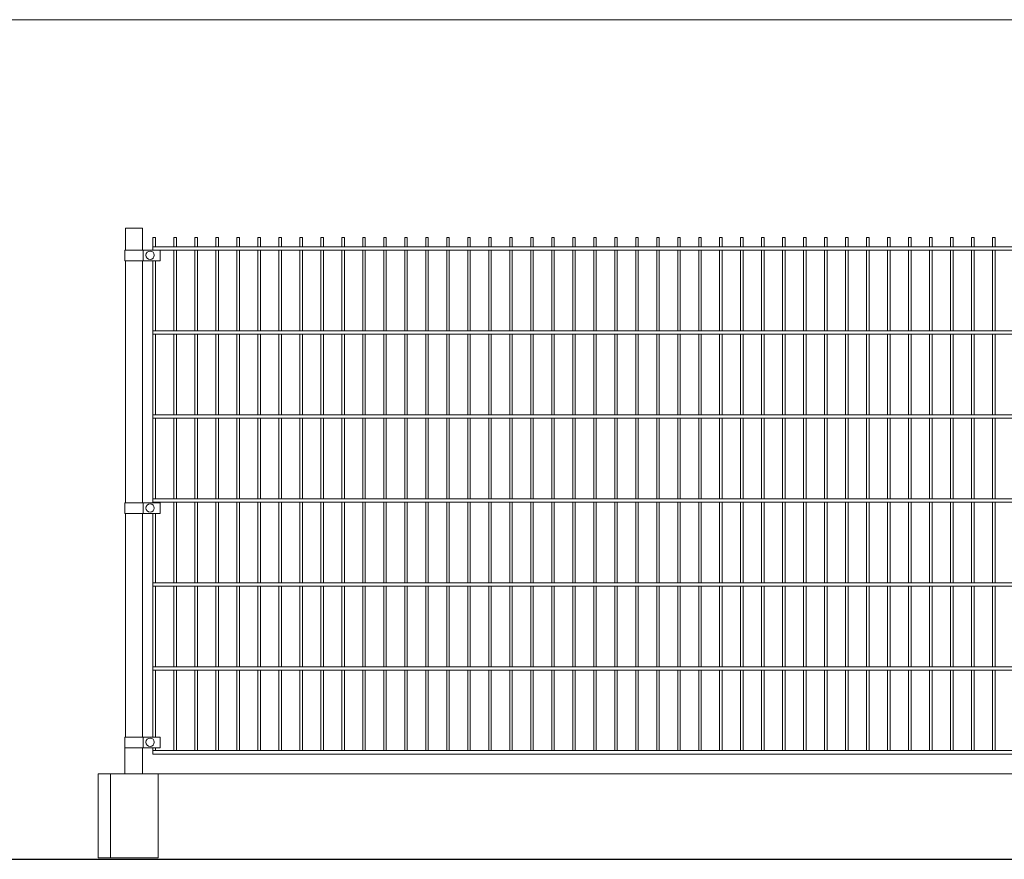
# Model space of a CAD drawing. Header units: inches. Extents: x 1156 to 71303, y -52654 to 51.
# Tile 49 of 217: x 60856 to 61091, y -51289 to -51089. Entities that reach past the tile are written whole.
import ezdxf

# ---------------------------------------------------------------- set-up
doc = ezdxf.new("R2010")
doc.units = ezdxf.units.IN
doc.header["$MEASUREMENT"] = 0
doc.layers.get('0').update_dxf_attribs({"lineweight": 0})
doc.layers.add('--ogr.-panele', color=252, linetype='Continuous', lineweight=0)

msp = doc.modelspace()

# ---------------------------------------------------------------- linework, layer by layer
at = {"layer": '--ogr.-panele'}
for p, q in [((60877.98, -51268.308), (60877.98, -51288.308)), ((61637.072, -51268.308), (60883.553, -51268.308)), ((60889.334, -51268.308), (60889.334, -51288.308))]:
    msp.add_line(p, q, dxfattribs=at)
msp.add_lwpolyline([(60874.98, -51268.308), (60889.334, -51268.308), (60889.334, -51288.308), (60874.98, -51288.308)], close=True, dxfattribs=at)
at = {"color": 16}
for p, q in [((60881.553, -51143.558), (60881.553, -51138.308)), ((60881.553, -51138.308), (60885.553, -51138.308)), ((60885.553, -51138.308), (60885.553, -51143.558)), ((60881.553, -51203.758), (60881.553, -51146.058)), ((60885.553, -51146.058), (60885.553, -51203.758)), ((60881.553, -51259.558), (60881.553, -51206.258)), ((60885.553, -51206.258), (60885.553, -51259.558)), ((60881.38, -51268.308), (60881.353, -51262.058)), ((60885.553, -51262.058), (60885.553, -51268.308))]:
    msp.add_line(p, q, dxfattribs=at)
at = {"linetype": 'Continuous', "ltscale": 25.4}
for p, q in [((60881.353, -51143.558), (60881.353, -51146.058)), ((60881.353, -51143.558), (60885.757, -51143.558)), ((60885.753, -51143.558), (60881.353, -51143.558)), ((60881.353, -51146.058), (60881.353, -51143.558)), ((60885.753, -51143.558), (60886.057, -51143.558)), ((60889.753, -51143.558), (60886.053, -51143.558)), ((60885.757, -51146.058), (60881.353, -51146.058)), ((60881.353, -51146.058), (60885.757, -51146.058)), ((60886.057, -51146.058), (60885.757, -51146.058)), ((60886.053, -51146.058), (60889.753, -51146.058)), ((60881.353, -51203.758), (60881.353, -51206.258)), ((60881.353, -51203.758), (60885.757, -51203.758)), ((60885.753, -51203.758), (60881.353, -51203.758)), ((60881.353, -51206.258), (60881.353, -51203.758)), ((60885.753, -51203.758), (60886.057, -51203.758)), ((60889.753, -51203.758), (60886.053, -51203.758)), ((60885.757, -51206.258), (60881.353, -51206.258)), ((60881.353, -51206.258), (60885.757, -51206.258)), ((60886.057, -51206.258), (60885.757, -51206.258)), ((60886.053, -51206.258), (60889.753, -51206.258)), ((60881.353, -51259.558), (60881.353, -51262.058)), ((60881.353, -51259.558), (60885.757, -51259.558)), ((60885.753, -51259.558), (60881.353, -51259.558)), ((60881.353, -51262.058), (60881.353, -51259.558)), ((60885.753, -51259.558), (60886.057, -51259.558)), ((60889.753, -51259.558), (60886.053, -51259.558)), ((60885.757, -51262.058), (60881.353, -51262.058)), ((60881.353, -51262.058), (60885.757, -51262.058)), ((60886.057, -51262.058), (60885.757, -51262.058)), ((60886.053, -51262.058), (60889.753, -51262.058))]:
    msp.add_line(p, q, dxfattribs=at)
for p, q in [((60885.753, -51146.058), (60885.753, -51143.558)), ((60889.753, -51143.558), (60889.753, -51146.058)), ((60885.753, -51206.258), (60885.753, -51203.758)), ((60889.753, -51203.758), (60889.753, -51206.258)), ((60885.753, -51262.058), (60885.753, -51259.558)), ((60889.753, -51259.558), (60889.753, -51262.058))]:
    msp.add_line(p, q)
at = {"color": 3, "linetype": 'Continuous', "lineweight": 30}
msp.add_line((59925.697, -51288.638), (62694.104, -51288.638), dxfattribs=at)
at = {"linetype": 'Continuous', "ltscale": 12}
msp.add_lwpolyline([(59925.697, -51288.638), (62925.697, -51288.638), (62925.697, -51088.638), (59925.697, -51088.638)], close=True, dxfattribs=at)
for points in [[(60888.053, -51142.758), (60888.053, -51140.558), (60888.653, -51140.558), (60888.653, -51142.758)], [(60893.053, -51142.758), (60893.053, -51140.558), (60893.653, -51140.558), (60893.653, -51142.758)], [(60898.053, -51142.758), (60898.053, -51140.558), (60898.653, -51140.558), (60898.653, -51142.758)], [(60903.053, -51142.758), (60903.053, -51140.558), (60903.653, -51140.558), (60903.653, -51142.758)], [(60908.053, -51142.758), (60908.053, -51140.558), (60908.653, -51140.558), (60908.653, -51142.758)], [(60913.053, -51142.758), (60913.053, -51140.558), (60913.653, -51140.558), (60913.653, -51142.758)], [(60918.053, -51142.758), (60918.053, -51140.558), (60918.653, -51140.558), (60918.653, -51142.758)], [(60923.053, -51142.758), (60923.053, -51140.558), (60923.653, -51140.558), (60923.653, -51142.758)], [(60928.053, -51142.758), (60928.053, -51140.558), (60928.653, -51140.558), (60928.653, -51142.758)], [(60933.053, -51142.758), (60933.053, -51140.558), (60933.653, -51140.558), (60933.653, -51142.758)], [(60938.053, -51142.758), (60938.053, -51140.558), (60938.653, -51140.558), (60938.653, -51142.758)], [(60943.053, -51142.758), (60943.053, -51140.558), (60943.653, -51140.558), (60943.653, -51142.758)], [(60948.053, -51142.758), (60948.053, -51140.558), (60948.653, -51140.558), (60948.653, -51142.758)], [(60953.053, -51142.758), (60953.053, -51140.558), (60953.653, -51140.558), (60953.653, -51142.758)], [(60958.053, -51142.758), (60958.053, -51140.558), (60958.653, -51140.558), (60958.653, -51142.758)], [(60963.053, -51142.758), (60963.053, -51140.558), (60963.653, -51140.558), (60963.653, -51142.758)], [(60968.053, -51142.758), (60968.053, -51140.558), (60968.653, -51140.558), (60968.653, -51142.758)], [(60973.053, -51142.758), (60973.053, -51140.558), (60973.653, -51140.558), (60973.653, -51142.758)], [(60978.053, -51142.758), (60978.053, -51140.558), (60978.653, -51140.558), (60978.653, -51142.758)], [(60983.053, -51142.758), (60983.053, -51140.558), (60983.653, -51140.558), (60983.653, -51142.758)], [(60988.053, -51142.758), (60988.053, -51140.558), (60988.653, -51140.558), (60988.653, -51142.758)], [(60993.053, -51142.758), (60993.053, -51140.558), (60993.653, -51140.558), (60993.653, -51142.758)], [(60998.053, -51142.758), (60998.053, -51140.558), (60998.653, -51140.558), (60998.653, -51142.758)], [(61003.053, -51142.758), (61003.053, -51140.558), (61003.653, -51140.558), (61003.653, -51142.758)], [(61008.053, -51142.758), (61008.053, -51140.558), (61008.653, -51140.558), (61008.653, -51142.758)], [(61013.053, -51142.758), (61013.053, -51140.558), (61013.653, -51140.558), (61013.653, -51142.758)], [(61018.053, -51142.758), (61018.053, -51140.558), (61018.653, -51140.558), (61018.653, -51142.758)], [(61023.053, -51142.758), (61023.053, -51140.558), (61023.653, -51140.558), (61023.653, -51142.758)], [(61028.053, -51142.758), (61028.053, -51140.558), (61028.653, -51140.558), (61028.653, -51142.758)], [(61033.053, -51142.758), (61033.053, -51140.558), (61033.653, -51140.558), (61033.653, -51142.758)], [(61038.053, -51142.758), (61038.053, -51140.558), (61038.653, -51140.558), (61038.653, -51142.758)], [(61043.053, -51142.758), (61043.053, -51140.558), (61043.653, -51140.558), (61043.653, -51142.758)], [(61048.053, -51142.758), (61048.053, -51140.558), (61048.653, -51140.558), (61048.653, -51142.758)], [(61053.053, -51142.758), (61053.053, -51140.558), (61053.653, -51140.558), (61053.653, -51142.758)], [(61058.053, -51142.758), (61058.053, -51140.558), (61058.653, -51140.558), (61058.653, -51142.758)], [(61063.053, -51142.758), (61063.053, -51140.558), (61063.653, -51140.558), (61063.653, -51142.758)], [(61068.053, -51142.758), (61068.053, -51140.558), (61068.653, -51140.558), (61068.653, -51142.758)], [(61073.053, -51142.758), (61073.053, -51140.558), (61073.653, -51140.558), (61073.653, -51142.758)], [(61078.053, -51142.758), (61078.053, -51140.558), (61078.653, -51140.558), (61078.653, -51142.758)], [(61083.053, -51142.758), (61083.053, -51140.558), (61083.653, -51140.558), (61083.653, -51142.758)], [(61088.053, -51142.758), (61088.053, -51140.558), (61088.653, -51140.558), (61088.653, -51142.758)], [(61127.075, -51143.558), (60888.053, -51143.558), (60888.053, -51142.758), (61127.075, -51142.758)], [(60893.053, -51162.758), (60893.053, -51143.558)], [(60893.653, -51143.558), (60893.653, -51162.758)], [(60898.053, -51162.758), (60898.053, -51143.558)], [(60898.653, -51143.558), (60898.653, -51162.758)], [(60903.053, -51162.758), (60903.053, -51143.558)], [(60903.653, -51143.558), (60903.653, -51162.758)], [(60908.053, -51162.758), (60908.053, -51143.558)], [(60908.653, -51143.558), (60908.653, -51162.758)], [(60913.053, -51162.758), (60913.053, -51143.558)], [(60913.653, -51143.558), (60913.653, -51162.758)], [(60918.053, -51162.758), (60918.053, -51143.558)], [(60918.653, -51143.558), (60918.653, -51162.758)], [(60923.053, -51162.758), (60923.053, -51143.558)], [(60923.653, -51143.558), (60923.653, -51162.758)], [(60928.053, -51162.758), (60928.053, -51143.558)], [(60928.653, -51143.558), (60928.653, -51162.758)], [(60933.053, -51162.758), (60933.053, -51143.558)], [(60933.653, -51143.558), (60933.653, -51162.758)], [(60938.053, -51162.758), (60938.053, -51143.558)], [(60938.653, -51143.558), (60938.653, -51162.758)], [(60943.053, -51162.758), (60943.053, -51143.558)], [(60943.653, -51143.558), (60943.653, -51162.758)], [(60948.053, -51162.758), (60948.053, -51143.558)], [(60948.653, -51143.558), (60948.653, -51162.758)], [(60953.053, -51162.758), (60953.053, -51143.558)], [(60953.653, -51143.558), (60953.653, -51162.758)], [(60958.053, -51162.758), (60958.053, -51143.558)], [(60958.653, -51143.558), (60958.653, -51162.758)], [(60963.053, -51162.758), (60963.053, -51143.558)], [(60963.653, -51143.558), (60963.653, -51162.758)], [(60968.053, -51162.758), (60968.053, -51143.558)], [(60968.653, -51143.558), (60968.653, -51162.758)], [(60973.053, -51162.758), (60973.053, -51143.558)], [(60973.653, -51143.558), (60973.653, -51162.758)], [(60978.053, -51162.758), (60978.053, -51143.558)], [(60978.653, -51143.558), (60978.653, -51162.758)], [(60983.053, -51162.758), (60983.053, -51143.558)], [(60983.653, -51143.558), (60983.653, -51162.758)], [(60988.053, -51162.758), (60988.053, -51143.558)], [(60988.653, -51143.558), (60988.653, -51162.758)], [(60993.053, -51162.758), (60993.053, -51143.558)], [(60993.653, -51143.558), (60993.653, -51162.758)], [(60998.053, -51162.758), (60998.053, -51143.558)], [(60998.653, -51143.558), (60998.653, -51162.758)], [(61003.053, -51162.758), (61003.053, -51143.558)], [(61003.653, -51143.558), (61003.653, -51162.758)], [(61008.053, -51162.758), (61008.053, -51143.558)], [(61008.653, -51143.558), (61008.653, -51162.758)], [(61013.053, -51162.758), (61013.053, -51143.558)], [(61013.653, -51143.558), (61013.653, -51162.758)], [(61018.053, -51162.758), (61018.053, -51143.558)], [(61018.653, -51143.558), (61018.653, -51162.758)], [(61023.053, -51162.758), (61023.053, -51143.558)], [(61023.653, -51143.558), (61023.653, -51162.758)], [(61028.053, -51162.758), (61028.053, -51143.558)], [(61028.653, -51143.558), (61028.653, -51162.758)], [(61033.053, -51162.758), (61033.053, -51143.558)], [(61033.653, -51143.558), (61033.653, -51162.758)], [(61038.053, -51162.758), (61038.053, -51143.558)], [(61038.653, -51143.558), (61038.653, -51162.758)], [(61043.053, -51162.758), (61043.053, -51143.558)], [(61043.653, -51143.558), (61043.653, -51162.758)], [(61048.053, -51162.758), (61048.053, -51143.558)], [(61048.653, -51143.558), (61048.653, -51162.758)], [(61053.053, -51162.758), (61053.053, -51143.558)], [(61053.653, -51143.558), (61053.653, -51162.758)], [(61058.053, -51162.758), (61058.053, -51143.558)], [(61058.653, -51143.558), (61058.653, -51162.758)], [(61063.053, -51162.758), (61063.053, -51143.558)], [(61063.653, -51143.558), (61063.653, -51162.758)], [(61068.053, -51162.758), (61068.053, -51143.558)], [(61068.653, -51143.558), (61068.653, -51162.758)], [(61073.053, -51162.758), (61073.053, -51143.558)], [(61073.653, -51143.558), (61073.653, -51162.758)], [(61078.053, -51162.758), (61078.053, -51143.558)], [(61078.653, -51143.558), (61078.653, -51162.758)], [(61083.053, -51162.758), (61083.053, -51143.558)], [(61083.653, -51143.558), (61083.653, -51162.758)], [(61088.053, -51162.758), (61088.053, -51143.558)], [(61088.653, -51143.558), (61088.653, -51162.758)], [(60888.053, -51162.758), (60888.053, -51146.058)], [(60888.653, -51146.058), (60888.653, -51162.758)], [(61127.075, -51163.558), (60888.053, -51163.558), (60888.053, -51162.758), (61127.075, -51162.758)], [(60888.053, -51182.758), (60888.053, -51163.558)], [(60888.653, -51163.558), (60888.653, -51182.758)], [(60893.053, -51182.758), (60893.053, -51163.558)], [(60893.653, -51163.558), (60893.653, -51182.758)], [(60898.053, -51182.758), (60898.053, -51163.558)], [(60898.653, -51163.558), (60898.653, -51182.758)], [(60903.053, -51182.758), (60903.053, -51163.558)], [(60903.653, -51163.558), (60903.653, -51182.758)], [(60908.053, -51182.758), (60908.053, -51163.558)], [(60908.653, -51163.558), (60908.653, -51182.758)], [(60913.053, -51182.758), (60913.053, -51163.558)], [(60913.653, -51163.558), (60913.653, -51182.758)], [(60918.053, -51182.758), (60918.053, -51163.558)], [(60918.653, -51163.558), (60918.653, -51182.758)], [(60923.053, -51182.758), (60923.053, -51163.558)], [(60923.653, -51163.558), (60923.653, -51182.758)], [(60928.053, -51182.758), (60928.053, -51163.558)], [(60928.653, -51163.558), (60928.653, -51182.758)], [(60933.053, -51182.758), (60933.053, -51163.558)], [(60933.653, -51163.558), (60933.653, -51182.758)], [(60938.053, -51182.758), (60938.053, -51163.558)], [(60938.653, -51163.558), (60938.653, -51182.758)], [(60943.053, -51182.758), (60943.053, -51163.558)], [(60943.653, -51163.558), (60943.653, -51182.758)], [(60948.053, -51182.758), (60948.053, -51163.558)], [(60948.653, -51163.558), (60948.653, -51182.758)], [(60953.053, -51182.758), (60953.053, -51163.558)], [(60953.653, -51163.558), (60953.653, -51182.758)], [(60958.053, -51182.758), (60958.053, -51163.558)], [(60958.653, -51163.558), (60958.653, -51182.758)], [(60963.053, -51182.758), (60963.053, -51163.558)], [(60963.653, -51163.558), (60963.653, -51182.758)], [(60968.053, -51182.758), (60968.053, -51163.558)], [(60968.653, -51163.558), (60968.653, -51182.758)], [(60973.053, -51182.758), (60973.053, -51163.558)], [(60973.653, -51163.558), (60973.653, -51182.758)], [(60978.053, -51182.758), (60978.053, -51163.558)], [(60978.653, -51163.558), (60978.653, -51182.758)], [(60983.053, -51182.758), (60983.053, -51163.558)], [(60983.653, -51163.558), (60983.653, -51182.758)], [(60988.053, -51182.758), (60988.053, -51163.558)], [(60988.653, -51163.558), (60988.653, -51182.758)], [(60993.053, -51182.758), (60993.053, -51163.558)], [(60993.653, -51163.558), (60993.653, -51182.758)], [(60998.053, -51182.758), (60998.053, -51163.558)], [(60998.653, -51163.558), (60998.653, -51182.758)], [(61003.053, -51182.758), (61003.053, -51163.558)], [(61003.653, -51163.558), (61003.653, -51182.758)], [(61008.053, -51182.758), (61008.053, -51163.558)], [(61008.653, -51163.558), (61008.653, -51182.758)], [(61013.053, -51182.758), (61013.053, -51163.558)], [(61013.653, -51163.558), (61013.653, -51182.758)], [(61018.053, -51182.758), (61018.053, -51163.558)], [(61018.653, -51163.558), (61018.653, -51182.758)], [(61023.053, -51182.758), (61023.053, -51163.558)], [(61023.653, -51163.558), (61023.653, -51182.758)], [(61028.053, -51182.758), (61028.053, -51163.558)], [(61028.653, -51163.558), (61028.653, -51182.758)], [(61033.053, -51182.758), (61033.053, -51163.558)], [(61033.653, -51163.558), (61033.653, -51182.758)], [(61038.053, -51182.758), (61038.053, -51163.558)], [(61038.653, -51163.558), (61038.653, -51182.758)], [(61043.053, -51182.758), (61043.053, -51163.558)], [(61043.653, -51163.558), (61043.653, -51182.758)], [(61048.053, -51182.758), (61048.053, -51163.558)], [(61048.653, -51163.558), (61048.653, -51182.758)], [(61053.053, -51182.758), (61053.053, -51163.558)], [(61053.653, -51163.558), (61053.653, -51182.758)], [(61058.053, -51182.758), (61058.053, -51163.558)], [(61058.653, -51163.558), (61058.653, -51182.758)], [(61063.053, -51182.758), (61063.053, -51163.558)], [(61063.653, -51163.558), (61063.653, -51182.758)], [(61068.053, -51182.758), (61068.053, -51163.558)], [(61068.653, -51163.558), (61068.653, -51182.758)], [(61073.053, -51182.758), (61073.053, -51163.558)], [(61073.653, -51163.558), (61073.653, -51182.758)], [(61078.053, -51182.758), (61078.053, -51163.558)], [(61078.653, -51163.558), (61078.653, -51182.758)], [(61083.053, -51182.758), (61083.053, -51163.558)], [(61083.653, -51163.558), (61083.653, -51182.758)], [(61088.053, -51182.758), (61088.053, -51163.558)], [(61088.653, -51163.558), (61088.653, -51182.758)], [(61127.075, -51183.558), (60888.053, -51183.558), (60888.053, -51182.758), (61127.075, -51182.758)], [(60888.053, -51202.758), (60888.053, -51183.558)], [(60888.653, -51183.558), (60888.653, -51202.758)], [(60893.053, -51202.758), (60893.053, -51183.558)], [(60893.653, -51183.558), (60893.653, -51202.758)], [(60898.053, -51202.758), (60898.053, -51183.558)], [(60898.653, -51183.558), (60898.653, -51202.758)], [(60903.053, -51202.758), (60903.053, -51183.558)], [(60903.653, -51183.558), (60903.653, -51202.758)], [(60908.053, -51202.758), (60908.053, -51183.558)], [(60908.653, -51183.558), (60908.653, -51202.758)], [(60913.053, -51202.758), (60913.053, -51183.558)], [(60913.653, -51183.558), (60913.653, -51202.758)], [(60918.053, -51202.758), (60918.053, -51183.558)], [(60918.653, -51183.558), (60918.653, -51202.758)], [(60923.053, -51202.758), (60923.053, -51183.558)], [(60923.653, -51183.558), (60923.653, -51202.758)], [(60928.053, -51202.758), (60928.053, -51183.558)], [(60928.653, -51183.558), (60928.653, -51202.758)], [(60933.053, -51202.758), (60933.053, -51183.558)], [(60933.653, -51183.558), (60933.653, -51202.758)], [(60938.053, -51202.758), (60938.053, -51183.558)], [(60938.653, -51183.558), (60938.653, -51202.758)], [(60943.053, -51202.758), (60943.053, -51183.558)], [(60943.653, -51183.558), (60943.653, -51202.758)], [(60948.053, -51202.758), (60948.053, -51183.558)], [(60948.653, -51183.558), (60948.653, -51202.758)], [(60953.053, -51202.758), (60953.053, -51183.558)], [(60953.653, -51183.558), (60953.653, -51202.758)], [(60958.053, -51202.758), (60958.053, -51183.558)], [(60958.653, -51183.558), (60958.653, -51202.758)], [(60963.053, -51202.758), (60963.053, -51183.558)], [(60963.653, -51183.558), (60963.653, -51202.758)], [(60968.053, -51202.758), (60968.053, -51183.558)], [(60968.653, -51183.558), (60968.653, -51202.758)], [(60973.053, -51202.758), (60973.053, -51183.558)], [(60973.653, -51183.558), (60973.653, -51202.758)], [(60978.053, -51202.758), (60978.053, -51183.558)], [(60978.653, -51183.558), (60978.653, -51202.758)], [(60983.053, -51202.758), (60983.053, -51183.558)], [(60983.653, -51183.558), (60983.653, -51202.758)], [(60988.053, -51202.758), (60988.053, -51183.558)], [(60988.653, -51183.558), (60988.653, -51202.758)], [(60993.053, -51202.758), (60993.053, -51183.558)], [(60993.653, -51183.558), (60993.653, -51202.758)], [(60998.053, -51202.758), (60998.053, -51183.558)], [(60998.653, -51183.558), (60998.653, -51202.758)], [(61003.053, -51202.758), (61003.053, -51183.558)], [(61003.653, -51183.558), (61003.653, -51202.758)], [(61008.053, -51202.758), (61008.053, -51183.558)], [(61008.653, -51183.558), (61008.653, -51202.758)], [(61013.053, -51202.758), (61013.053, -51183.558)], [(61013.653, -51183.558), (61013.653, -51202.758)], [(61018.053, -51202.758), (61018.053, -51183.558)], [(61018.653, -51183.558), (61018.653, -51202.758)], [(61023.053, -51202.758), (61023.053, -51183.558)], [(61023.653, -51183.558), (61023.653, -51202.758)], [(61028.053, -51202.758), (61028.053, -51183.558)], [(61028.653, -51183.558), (61028.653, -51202.758)], [(61033.053, -51202.758), (61033.053, -51183.558)], [(61033.653, -51183.558), (61033.653, -51202.758)], [(61038.053, -51202.758), (61038.053, -51183.558)], [(61038.653, -51183.558), (61038.653, -51202.758)], [(61043.053, -51202.758), (61043.053, -51183.558)], [(61043.653, -51183.558), (61043.653, -51202.758)], [(61048.053, -51202.758), (61048.053, -51183.558)], [(61048.653, -51183.558), (61048.653, -51202.758)], [(61053.053, -51202.758), (61053.053, -51183.558)], [(61053.653, -51183.558), (61053.653, -51202.758)], [(61058.053, -51202.758), (61058.053, -51183.558)], [(61058.653, -51183.558), (61058.653, -51202.758)], [(61063.053, -51202.758), (61063.053, -51183.558)], [(61063.653, -51183.558), (61063.653, -51202.758)], [(61068.053, -51202.758), (61068.053, -51183.558)], [(61068.653, -51183.558), (61068.653, -51202.758)], [(61073.053, -51202.758), (61073.053, -51183.558)], [(61073.653, -51183.558), (61073.653, -51202.758)], [(61078.053, -51202.758), (61078.053, -51183.558)], [(61078.653, -51183.558), (61078.653, -51202.758)], [(61083.053, -51202.758), (61083.053, -51183.558)], [(61083.653, -51183.558), (61083.653, -51202.758)], [(61088.053, -51202.758), (61088.053, -51183.558)], [(61088.653, -51183.558), (61088.653, -51202.758)], [(61127.075, -51203.558), (60888.053, -51203.558), (60888.053, -51202.758), (61127.075, -51202.758)], [(60888.053, -51203.758), (60888.053, -51203.558)], [(60888.653, -51203.558), (60888.653, -51203.758)], [(60893.053, -51222.758), (60893.053, -51203.558)], [(60893.653, -51203.558), (60893.653, -51222.758)], [(60898.053, -51222.758), (60898.053, -51203.558)], [(60898.653, -51203.558), (60898.653, -51222.758)], [(60903.053, -51222.758), (60903.053, -51203.558)], [(60903.653, -51203.558), (60903.653, -51222.758)], [(60908.053, -51222.758), (60908.053, -51203.558)], [(60908.653, -51203.558), (60908.653, -51222.758)], [(60913.053, -51222.758), (60913.053, -51203.558)], [(60913.653, -51203.558), (60913.653, -51222.758)], [(60918.053, -51222.758), (60918.053, -51203.558)], [(60918.653, -51203.558), (60918.653, -51222.758)], [(60923.053, -51222.758), (60923.053, -51203.558)], [(60923.653, -51203.558), (60923.653, -51222.758)], [(60928.053, -51222.758), (60928.053, -51203.558)], [(60928.653, -51203.558), (60928.653, -51222.758)], [(60933.053, -51222.758), (60933.053, -51203.558)], [(60933.653, -51203.558), (60933.653, -51222.758)], [(60938.053, -51222.758), (60938.053, -51203.558)], [(60938.653, -51203.558), (60938.653, -51222.758)], [(60943.053, -51222.758), (60943.053, -51203.558)], [(60943.653, -51203.558), (60943.653, -51222.758)], [(60948.053, -51222.758), (60948.053, -51203.558)], [(60948.653, -51203.558), (60948.653, -51222.758)], [(60953.053, -51222.758), (60953.053, -51203.558)], [(60953.653, -51203.558), (60953.653, -51222.758)], [(60958.053, -51222.758), (60958.053, -51203.558)], [(60958.653, -51203.558), (60958.653, -51222.758)], [(60963.053, -51222.758), (60963.053, -51203.558)], [(60963.653, -51203.558), (60963.653, -51222.758)], [(60968.053, -51222.758), (60968.053, -51203.558)], [(60968.653, -51203.558), (60968.653, -51222.758)], [(60973.053, -51222.758), (60973.053, -51203.558)], [(60973.653, -51203.558), (60973.653, -51222.758)], [(60978.053, -51222.758), (60978.053, -51203.558)], [(60978.653, -51203.558), (60978.653, -51222.758)], [(60983.053, -51222.758), (60983.053, -51203.558)], [(60983.653, -51203.558), (60983.653, -51222.758)], [(60988.053, -51222.758), (60988.053, -51203.558)], [(60988.653, -51203.558), (60988.653, -51222.758)], [(60993.053, -51222.758), (60993.053, -51203.558)], [(60993.653, -51203.558), (60993.653, -51222.758)], [(60998.053, -51222.758), (60998.053, -51203.558)], [(60998.653, -51203.558), (60998.653, -51222.758)], [(61003.053, -51222.758), (61003.053, -51203.558)], [(61003.653, -51203.558), (61003.653, -51222.758)], [(61008.053, -51222.758), (61008.053, -51203.558)], [(61008.653, -51203.558), (61008.653, -51222.758)], [(61013.053, -51222.758), (61013.053, -51203.558)], [(61013.653, -51203.558), (61013.653, -51222.758)], [(61018.053, -51222.758), (61018.053, -51203.558)], [(61018.653, -51203.558), (61018.653, -51222.758)], [(61023.053, -51222.758), (61023.053, -51203.558)], [(61023.653, -51203.558), (61023.653, -51222.758)], [(61028.053, -51222.758), (61028.053, -51203.558)], [(61028.653, -51203.558), (61028.653, -51222.758)], [(61033.053, -51222.758), (61033.053, -51203.558)], [(61033.653, -51203.558), (61033.653, -51222.758)], [(61038.053, -51222.758), (61038.053, -51203.558)], [(61038.653, -51203.558), (61038.653, -51222.758)], [(61043.053, -51222.758), (61043.053, -51203.558)], [(61043.653, -51203.558), (61043.653, -51222.758)], [(61048.053, -51222.758), (61048.053, -51203.558)], [(61048.653, -51203.558), (61048.653, -51222.758)], [(61053.053, -51222.758), (61053.053, -51203.558)], [(61053.653, -51203.558), (61053.653, -51222.758)], [(61058.053, -51222.758), (61058.053, -51203.558)], [(61058.653, -51203.558), (61058.653, -51222.758)], [(61063.053, -51222.758), (61063.053, -51203.558)], [(61063.653, -51203.558), (61063.653, -51222.758)], [(61068.053, -51222.758), (61068.053, -51203.558)], [(61068.653, -51203.558), (61068.653, -51222.758)], [(61073.053, -51222.758), (61073.053, -51203.558)], [(61073.653, -51203.558), (61073.653, -51222.758)], [(61078.053, -51222.758), (61078.053, -51203.558)], [(61078.653, -51203.558), (61078.653, -51222.758)], [(61083.053, -51222.758), (61083.053, -51203.558)], [(61083.653, -51203.558), (61083.653, -51222.758)], [(61088.053, -51222.758), (61088.053, -51203.558)], [(61088.653, -51203.558), (61088.653, -51222.758)], [(60888.053, -51222.758), (60888.053, -51206.258)], [(60888.653, -51206.258), (60888.653, -51222.758)], [(61127.075, -51223.558), (60888.053, -51223.558), (60888.053, -51222.758), (61127.075, -51222.758)], [(60888.053, -51242.758), (60888.053, -51223.558)], [(60888.653, -51223.558), (60888.653, -51242.758)], [(60893.053, -51242.758), (60893.053, -51223.558)], [(60893.653, -51223.558), (60893.653, -51242.758)], [(60898.053, -51242.758), (60898.053, -51223.558)], [(60898.653, -51223.558), (60898.653, -51242.758)], [(60903.053, -51242.758), (60903.053, -51223.558)], [(60903.653, -51223.558), (60903.653, -51242.758)], [(60908.053, -51242.758), (60908.053, -51223.558)], [(60908.653, -51223.558), (60908.653, -51242.758)], [(60913.053, -51242.758), (60913.053, -51223.558)], [(60913.653, -51223.558), (60913.653, -51242.758)], [(60918.053, -51242.758), (60918.053, -51223.558)], [(60918.653, -51223.558), (60918.653, -51242.758)], [(60923.053, -51242.758), (60923.053, -51223.558)], [(60923.653, -51223.558), (60923.653, -51242.758)], [(60928.053, -51242.758), (60928.053, -51223.558)], [(60928.653, -51223.558), (60928.653, -51242.758)], [(60933.053, -51242.758), (60933.053, -51223.558)], [(60933.653, -51223.558), (60933.653, -51242.758)], [(60938.053, -51242.758), (60938.053, -51223.558)], [(60938.653, -51223.558), (60938.653, -51242.758)], [(60943.053, -51242.758), (60943.053, -51223.558)], [(60943.653, -51223.558), (60943.653, -51242.758)], [(60948.053, -51242.758), (60948.053, -51223.558)], [(60948.653, -51223.558), (60948.653, -51242.758)], [(60953.053, -51242.758), (60953.053, -51223.558)], [(60953.653, -51223.558), (60953.653, -51242.758)], [(60958.053, -51242.758), (60958.053, -51223.558)], [(60958.653, -51223.558), (60958.653, -51242.758)], [(60963.053, -51242.758), (60963.053, -51223.558)], [(60963.653, -51223.558), (60963.653, -51242.758)], [(60968.053, -51242.758), (60968.053, -51223.558)], [(60968.653, -51223.558), (60968.653, -51242.758)], [(60973.053, -51242.758), (60973.053, -51223.558)], [(60973.653, -51223.558), (60973.653, -51242.758)], [(60978.053, -51242.758), (60978.053, -51223.558)], [(60978.653, -51223.558), (60978.653, -51242.758)], [(60983.053, -51242.758), (60983.053, -51223.558)], [(60983.653, -51223.558), (60983.653, -51242.758)], [(60988.053, -51242.758), (60988.053, -51223.558)], [(60988.653, -51223.558), (60988.653, -51242.758)], [(60993.053, -51242.758), (60993.053, -51223.558)], [(60993.653, -51223.558), (60993.653, -51242.758)], [(60998.053, -51242.758), (60998.053, -51223.558)], [(60998.653, -51223.558), (60998.653, -51242.758)], [(61003.053, -51242.758), (61003.053, -51223.558)], [(61003.653, -51223.558), (61003.653, -51242.758)], [(61008.053, -51242.758), (61008.053, -51223.558)], [(61008.653, -51223.558), (61008.653, -51242.758)], [(61013.053, -51242.758), (61013.053, -51223.558)], [(61013.653, -51223.558), (61013.653, -51242.758)], [(61018.053, -51242.758), (61018.053, -51223.558)], [(61018.653, -51223.558), (61018.653, -51242.758)], [(61023.053, -51242.758), (61023.053, -51223.558)], [(61023.653, -51223.558), (61023.653, -51242.758)], [(61028.053, -51242.758), (61028.053, -51223.558)], [(61028.653, -51223.558), (61028.653, -51242.758)], [(61033.053, -51242.758), (61033.053, -51223.558)], [(61033.653, -51223.558), (61033.653, -51242.758)], [(61038.053, -51242.758), (61038.053, -51223.558)], [(61038.653, -51223.558), (61038.653, -51242.758)], [(61043.053, -51242.758), (61043.053, -51223.558)], [(61043.653, -51223.558), (61043.653, -51242.758)], [(61048.053, -51242.758), (61048.053, -51223.558)], [(61048.653, -51223.558), (61048.653, -51242.758)], [(61053.053, -51242.758), (61053.053, -51223.558)], [(61053.653, -51223.558), (61053.653, -51242.758)], [(61058.053, -51242.758), (61058.053, -51223.558)], [(61058.653, -51223.558), (61058.653, -51242.758)], [(61063.053, -51242.758), (61063.053, -51223.558)], [(61063.653, -51223.558), (61063.653, -51242.758)], [(61068.053, -51242.758), (61068.053, -51223.558)], [(61068.653, -51223.558), (61068.653, -51242.758)], [(61073.053, -51242.758), (61073.053, -51223.558)], [(61073.653, -51223.558), (61073.653, -51242.758)], [(61078.053, -51242.758), (61078.053, -51223.558)], [(61078.653, -51223.558), (61078.653, -51242.758)], [(61083.053, -51242.758), (61083.053, -51223.558)], [(61083.653, -51223.558), (61083.653, -51242.758)], [(61088.053, -51242.758), (61088.053, -51223.558)], [(61088.653, -51223.558), (61088.653, -51242.758)], [(61127.075, -51243.558), (60888.053, -51243.558), (60888.053, -51242.758), (61127.075, -51242.758)], [(60888.053, -51259.558), (60888.053, -51243.558)], [(60888.653, -51243.558), (60888.653, -51259.558)], [(60893.053, -51262.758), (60893.053, -51243.558)], [(60893.653, -51243.558), (60893.653, -51262.758)], [(60898.053, -51262.758), (60898.053, -51243.558)], [(60898.653, -51243.558), (60898.653, -51262.758)], [(60903.053, -51262.758), (60903.053, -51243.558)], [(60903.653, -51243.558), (60903.653, -51262.758)], [(60908.053, -51262.758), (60908.053, -51243.558)], [(60908.653, -51243.558), (60908.653, -51262.758)], [(60913.053, -51262.758), (60913.053, -51243.558)], [(60913.653, -51243.558), (60913.653, -51262.758)], [(60918.053, -51262.758), (60918.053, -51243.558)], [(60918.653, -51243.558), (60918.653, -51262.758)], [(60923.053, -51262.758), (60923.053, -51243.558)], [(60923.653, -51243.558), (60923.653, -51262.758)], [(60928.053, -51262.758), (60928.053, -51243.558)], [(60928.653, -51243.558), (60928.653, -51262.758)], [(60933.053, -51262.758), (60933.053, -51243.558)], [(60933.653, -51243.558), (60933.653, -51262.758)], [(60938.053, -51262.758), (60938.053, -51243.558)], [(60938.653, -51243.558), (60938.653, -51262.758)], [(60943.053, -51262.758), (60943.053, -51243.558)], [(60943.653, -51243.558), (60943.653, -51262.758)], [(60948.053, -51262.758), (60948.053, -51243.558)], [(60948.653, -51243.558), (60948.653, -51262.758)], [(60953.053, -51262.758), (60953.053, -51243.558)], [(60953.653, -51243.558), (60953.653, -51262.758)], [(60958.053, -51262.758), (60958.053, -51243.558)], [(60958.653, -51243.558), (60958.653, -51262.758)], [(60963.053, -51262.758), (60963.053, -51243.558)], [(60963.653, -51243.558), (60963.653, -51262.758)], [(60968.053, -51262.758), (60968.053, -51243.558)], [(60968.653, -51243.558), (60968.653, -51262.758)], [(60973.053, -51262.758), (60973.053, -51243.558)], [(60973.653, -51243.558), (60973.653, -51262.758)], [(60978.053, -51262.758), (60978.053, -51243.558)], [(60978.653, -51243.558), (60978.653, -51262.758)], [(60983.053, -51262.758), (60983.053, -51243.558)], [(60983.653, -51243.558), (60983.653, -51262.758)], [(60988.053, -51262.758), (60988.053, -51243.558)], [(60988.653, -51243.558), (60988.653, -51262.758)], [(60993.053, -51262.758), (60993.053, -51243.558)], [(60993.653, -51243.558), (60993.653, -51262.758)], [(60998.053, -51262.758), (60998.053, -51243.558)], [(60998.653, -51243.558), (60998.653, -51262.758)], [(61003.053, -51262.758), (61003.053, -51243.558)], [(61003.653, -51243.558), (61003.653, -51262.758)], [(61008.053, -51262.758), (61008.053, -51243.558)], [(61008.653, -51243.558), (61008.653, -51262.758)], [(61013.053, -51262.758), (61013.053, -51243.558)], [(61013.653, -51243.558), (61013.653, -51262.758)], [(61018.053, -51262.758), (61018.053, -51243.558)], [(61018.653, -51243.558), (61018.653, -51262.758)], [(61023.053, -51262.758), (61023.053, -51243.558)], [(61023.653, -51243.558), (61023.653, -51262.758)], [(61028.053, -51262.758), (61028.053, -51243.558)], [(61028.653, -51243.558), (61028.653, -51262.758)], [(61033.053, -51262.758), (61033.053, -51243.558)], [(61033.653, -51243.558), (61033.653, -51262.758)], [(61038.053, -51262.758), (61038.053, -51243.558)], [(61038.653, -51243.558), (61038.653, -51262.758)], [(61043.053, -51262.758), (61043.053, -51243.558)], [(61043.653, -51243.558), (61043.653, -51262.758)], [(61048.053, -51262.758), (61048.053, -51243.558)], [(61048.653, -51243.558), (61048.653, -51262.758)], [(61053.053, -51262.758), (61053.053, -51243.558)], [(61053.653, -51243.558), (61053.653, -51262.758)], [(61058.053, -51262.758), (61058.053, -51243.558)], [(61058.653, -51243.558), (61058.653, -51262.758)], [(61063.053, -51262.758), (61063.053, -51243.558)], [(61063.653, -51243.558), (61063.653, -51262.758)], [(61068.053, -51262.758), (61068.053, -51243.558)], [(61068.653, -51243.558), (61068.653, -51262.758)], [(61073.053, -51262.758), (61073.053, -51243.558)], [(61073.653, -51243.558), (61073.653, -51262.758)], [(61078.053, -51262.758), (61078.053, -51243.558)], [(61078.653, -51243.558), (61078.653, -51262.758)], [(61083.053, -51262.758), (61083.053, -51243.558)], [(61083.653, -51243.558), (61083.653, -51262.758)], [(61088.053, -51262.758), (61088.053, -51243.558)], [(61088.653, -51243.558), (61088.653, -51262.758)], [(60888.053, -51262.758), (60888.053, -51262.058)], [(61126.881, -51263.558), (60888.053, -51263.558), (60888.053, -51262.758), (61126.877, -51262.758)], [(60888.653, -51262.058), (60888.653, -51262.758)]]:
    msp.add_lwpolyline(points)
for centre in [(60887.393, -51144.758), (60887.393, -51204.958), (60887.393, -51260.758)]:
    msp.add_circle(centre, 1)

doc.saveas('drawing.dxf')
